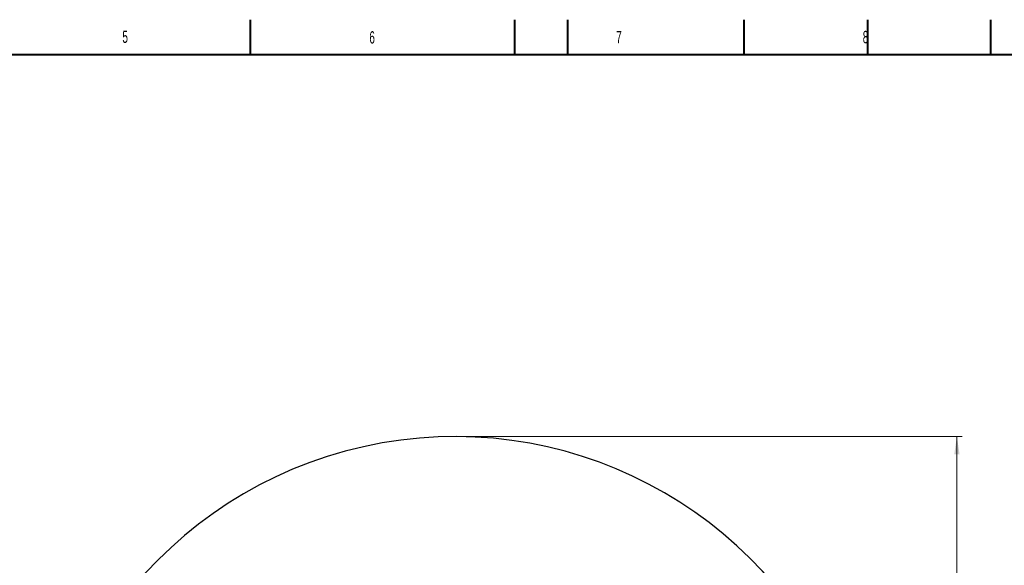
# Model space of a CAD drawing. Header units: millimetres. Extents: x 0 to 16820, y 0 to 11880.
# Tile 79 of 122: x 5701 to 11286, y 8787 to 11880. Entities that reach past the tile are written whole.
import ezdxf

# ---------------------------------------------------------------- set-up
doc = ezdxf.new("R2010")
doc.units = ezdxf.units.MM
doc.header["$LTSCALE"] = 20
doc.styles.add('SLDTEXTSTYLE0', font='TXT', dxfattribs={"width": 0.605})
doc.dimstyles.new('SLDDIMSTYLE1', dxfattribs={"dimtxt": 140, "dimasz": 100, "dimexe": 0, "dimexo": 0.0625, "dimgap": 35, "dimtad": 1, "dimtoh": 1, "dimdec": 1, "dimrnd": 1e-09, "dimzin": 12, "dimdsep": 46, "dimtxsty": 'SLDTEXTSTYLE0', "dimsah": 1, "dimcen": 0.09, "dimadec": 0, "dimazin": 0, "dimtfac": 1, "dimtofl": 0, "dimtmove": 0, "dimatfit": 3, "dimfxl": 1, "dimfrac": 2, "dimtolj": 1, "dimtzin": 12, "dimarcsym": 0})

# ---------------------------------------------------------------- blocks, each defined once
blk = doc.blocks.new('*D12')
at = {"color": 7, "linetype": 'Continuous', "lineweight": 0}
for p, q in [((8169.5, 9516.5), (11047.1, 9516.5)), ((11017.1, 9516.5), (11017.1, 6644.5)), ((8318.2, 6644.5), (11047.1, 6644.5))]:
    blk.add_line(p, q, dxfattribs=at)
for points in [[(11017.1, 9516.5), (11002.1, 9416.5), (11032.1, 9416.5)], [(11017.1, 6644.5), (11032.1, 6744.5), (11002.1, 6744.5)]]:
    blk.add_solid(points, dxfattribs=at)
at = {"color": 7, "linetype": 'Continuous', "lineweight": 0, "insert": (10836.6, 7866.6), "char_height": 140, "attachment_point": 1, "rotation": 90, "style": 'SLDTEXTSTYLE0'}
blk.add_mtext('2872', dxfattribs=at)

msp = doc.modelspace()

# ---------------------------------------------------------------- linework, layer by layer
at = {"color": 7, "linetype": 'Continuous', "lineweight": 40}
for p, q in [((7010, 11680), (7010, 11880)), ((8510, 11680), (8510, 11880)), ((8810, 11680), (8810, 11880)), ((9810, 11680), (9810, 11880)), ((10510, 11880), (10510, 11680)), ((11210, 11680), (11210, 11880)), ((16620, 11680), (400, 11680))]:
    msp.add_line(p, q, dxfattribs=at)
at = {"color": 7, "linetype": 'Continuous', "lineweight": 30}
msp.add_arc((8169.5, 7139.47), 2377, 300, 180, dxfattribs=at)

# ---------------------------------------------------------------- texts
at = {"color": 7, "linetype": 'Continuous', "lineweight": 0, "char_height": 70, "attachment_point": 1, "style": 'SLDTEXTSTYLE0'}
for s, insert in [('5', (6283.75, 11818.36)), ('6', (7684.4, 11814.66)), ('7', (9084.22, 11815.35)), ('8', (10483.19, 11816.64))]:
    msp.add_mtext(s, dxfattribs=dict(at, insert=insert))

# ---------------------------------------------------------------- dimensions: what is measured, and where the dimension line sits
at = {"color": 7, "linetype": 'Continuous', "lineweight": 0}
dim = msp.add_linear_dim(base=(11017.1, 6644.47), p1=(8169.5, 9516.47), p2=(8318.2, 6644.47), angle=90, dimstyle='SLDDIMSTYLE1', dxfattribs=at)
dim.commit()
dim.dimension.update_dxf_attribs({"geometry": '*D12', "text_midpoint": (11017.1, 8080.47), "dimtype": 160})

doc.saveas('drawing.dxf')
